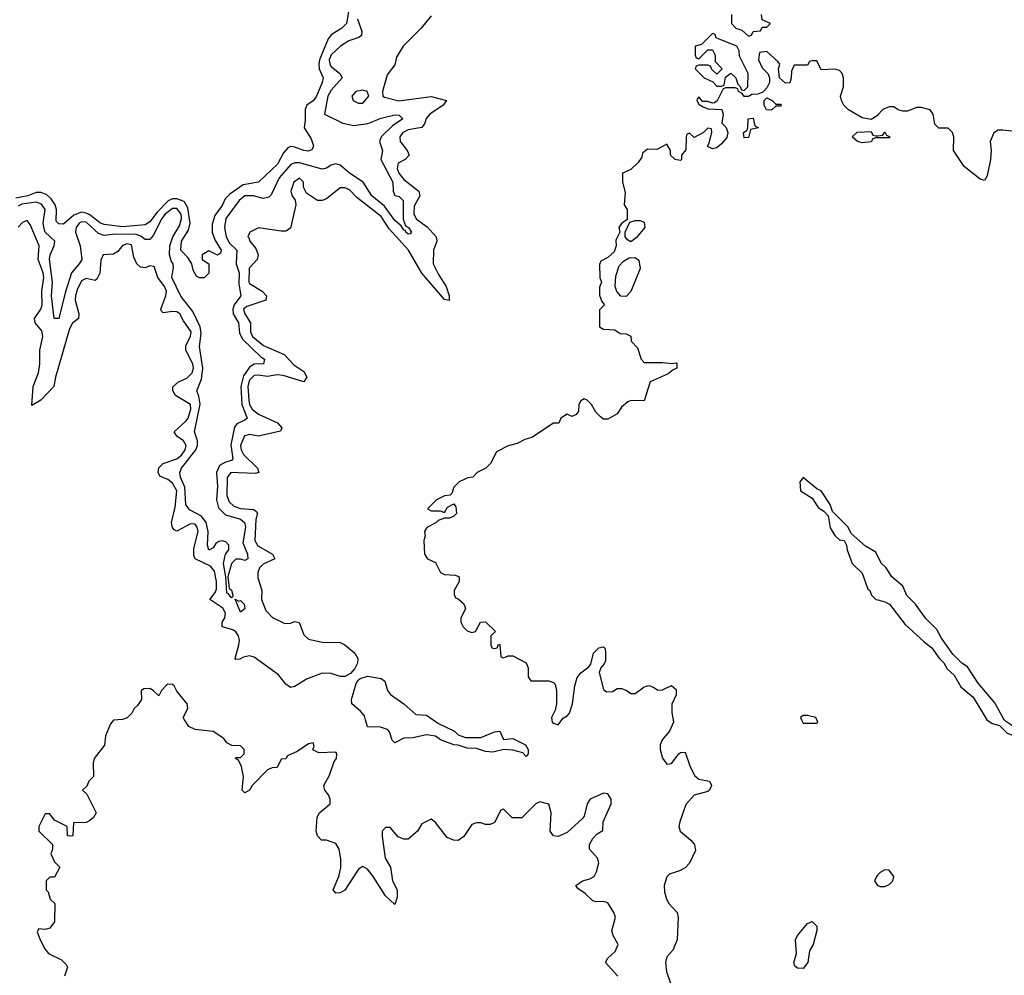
# Model space of a CAD drawing. Header units: inches. Extents: x 2601469 to 2753575, y 449403 to 582909.
# Tile 182 of 256: x 2636217 to 2640557, y 498874 to 503087. Entities that reach past the tile are written whole.
import ezdxf

# ---------------------------------------------------------------- set-up
doc = ezdxf.new("R2010")
doc.units = ezdxf.units.IN
doc.header["$MEASUREMENT"] = 0
for name, color, linetype in [('C6439', 7, 'Continuous'), ('C6449', 7, 'Continuous'), ('C6530', 7, 'Continuous'), ('C6540', 7, 'Continuous')]:
    doc.layers.add(name, color=color, linetype=linetype)

msp = doc.modelspace()

# ---------------------------------------------------------------- linework, layer by layer
at = {"layer": 'C6439', "color": 4}
for points, elevation in [([(2636650, 500000), (2636630, 499998), (2636616.9, 499983.1), (2636596, 499930), (2636591, 499889), (2636546, 499830), (2636541, 499810), (2636542, 499750), (2636522, 499730), (2636512.7, 499707.3), (2636494, 499690), (2636512.7, 499672.7), (2636554, 499590), (2636542, 499570), (2636525.4, 499554.6), (2636510, 499548), (2636454, 499546), (2636452, 499490), (2636447.3, 499487.3), (2636428.4, 499488.4), (2636426, 499530), (2636370, 499558), (2636350, 499586), (2636330, 499586), (2636302, 499530), (2636302, 499510), (2636362, 499450), (2636362, 499430), (2636354, 499410), (2636370, 499374), (2636394, 499350), (2636370, 499306), (2636350, 499306), (2636334, 499290), (2636334, 499250), (2636342, 499242), (2636352, 499210), (2636372, 499190), (2636371, 499109), (2636350, 499082), (2636330, 499075.3), (2636302, 499078), (2636294, 499066), (2636306.8, 499030), (2636328, 498990), (2636344, 498970), (2636402, 498942), (2636422, 498922), (2636427.3, 498910), (2636414.8, 498870)], 24), ([(2638852.7, 498870), (2638799, 498930), (2638809, 498950), (2638841.6, 498978.4), (2638855.1, 499010), (2638832.7, 499050), (2638826.6, 499070), (2638842.7, 499130), (2638836, 499150), (2638810, 499193.2), (2638790, 499199.3), (2638758, 499198), (2638742.7, 499202.7), (2638710, 499234), (2638676.4, 499256.4), (2638668, 499270), (2638698, 499290), (2638730, 499298.8), (2638748.7, 499310), (2638759.3, 499330), (2638769, 499370), (2638764, 499390), (2638728.7, 499430), (2638729, 499450), (2638743.2, 499476.8), (2638762, 499498), (2638787.3, 499512.7), (2638788.9, 499551.1), (2638824, 499630), (2638824, 499650), (2638810, 499674), (2638790, 499677.2), (2638731.3, 499650), (2638718.8, 499630), (2638704.5, 499575.5), (2638696.3, 499563.7), (2638630, 499504), (2638590, 499485.2), (2638569.4, 499489.4), (2638555.3, 499510), (2638559.3, 499590), (2638550, 499628), (2638510, 499639), (2638492, 499630), (2638430, 499568.7), (2638388.4, 499568.4), (2638350, 499606), (2638338, 499602), (2638310, 499548), (2638290, 499538), (2638270, 499538), (2638250, 499546), (2638230, 499546), (2638210, 499538), (2638174.8, 499485.2), (2638150, 499468.7), (2638128.9, 499468.9), (2638101.2, 499481.2), (2638050, 499548), (2638030, 499562), (2637990, 499542), (2637970.6, 499509.4), (2637930, 499474), (2637910, 499474), (2637884.7, 499484.7), (2637850, 499526), (2637830, 499526), (2637814, 499510), (2637814, 499486), (2637827.7, 499390), (2637850.8, 499350.8), (2637860.7, 499290), (2637880.7, 499250), (2637881, 499219), (2637870, 499186), (2637830, 499224), (2637775.1, 499310), (2637750, 499341.2), (2637730, 499354), (2637710, 499342), (2637650.5, 499249.5), (2637630, 499237.2), (2637610, 499235.3), (2637599, 499250), (2637624, 499310), (2637632.7, 499347.3), (2637632.3, 499387.7), (2637625.2, 499430), (2637610, 499455.3), (2637570, 499469), (2637548, 499470), (2637530, 499488), (2637524, 499510), (2637528.9, 499571.1), (2637538, 499590), (2637586, 499630), (2637586, 499650), (2637578, 499670), (2637562, 499690), (2637558, 499710), (2637583.2, 499756.8), (2637603.7, 499816.3), (2637613.2, 499830), (2637615.3, 499850), (2637610, 499858), (2637535.3, 499855.3), (2637508.4, 499868.4), (2637515.3, 499884.7), (2637510, 499898), (2637490, 499894), (2637439.8, 499860.2), (2637398, 499842), (2637390, 499828), (2637370, 499826), (2637352, 499790), (2637330, 499788.7), (2637310, 499779), (2637242, 499710), (2637230.7, 499689.3), (2637210, 499678), (2637198, 499690), (2637204, 499750), (2637194.6, 499794.6), (2637182, 499822), (2637168, 499830), (2637170, 499834), (2637190, 499834), (2637206, 499850), (2637206, 499870), (2637190, 499886), (2637152.7, 499887.3), (2637130, 499898), (2637117.2, 499917.2), (2637070, 499948), (2636990, 499957.2), (2636962, 499970), (2636944, 500000)], 24), ([(2638039.8, 500000), (2638063.4, 499983.4), (2638134, 499950), (2638150, 499934), (2638182, 499922), (2638250, 499922), (2638310, 499946.8), (2638334, 499950), (2638350, 499914), (2638390, 499917.3), (2638446, 499890), (2638458, 499870), (2638458, 499850), (2638450, 499838), (2638434, 499854), (2638390, 499866.6), (2638351.1, 499868.9), (2638302.8, 499857.2), (2638270, 499860.9), (2638230, 499874), (2638190, 499875.3), (2638149, 499889), (2638130, 499889.2), (2638072.5, 499912.5), (2638050, 499928), (2638010, 499934), (2637950, 499921.2), (2637910, 499919), (2637870, 499899), (2637859, 499910), (2637847.2, 499947.2), (2637838, 499958), (2637807.7, 499967.7), (2637749.6, 499969.6), (2637741.6, 500000)], 16), ([(2638562.8, 500000), (2638564.7, 499990), (2638570, 499984.7), (2638590, 499978), (2638607, 500000)], 24), ([(2639096.9, 500000), (2639098.8, 499990), (2639080.7, 499950), (2639048.8, 499911.2), (2639039.3, 499890), (2639039.3, 499870), (2639050, 499831.3), (2639070, 499804.9), (2639090, 499807.3), (2639122, 499850), (2639130, 499856), (2639150, 499858), (2639172.8, 499792.8), (2639193, 499753), (2639210, 499738.8), (2639258, 499730), (2639266, 499710), (2639258, 499690), (2639250, 499684), (2639190, 499668.7), (2639153.7, 499626.3), (2639126, 499550), (2639123, 499530), (2639128.8, 499508.8), (2639174.8, 499470), (2639191, 499450), (2639195.3, 499424.7), (2639170, 499368), (2639150, 499348), (2639125.4, 499334.6), (2639080.7, 499319.3), (2639070, 499308), (2639057.3, 499270), (2639058.8, 499241.2), (2639067.3, 499210), (2639078.8, 499190), (2639114.8, 499150), (2639118.8, 499130), (2639114.8, 499030), (2639095.5, 498984.5), (2639070, 498955.3), (2639063.8, 498930), (2639068.6, 498888.6), (2639110.4, 498770)], 24), ([(2639663, 500000), (2639670, 499986), (2639730, 499986), (2639735.3, 499990), (2639730.7, 500000)], 28), ([(2640000, 499316.6), (2639993.4, 499310), (2639984.9, 499290), (2639998, 499270), (2640000, 499269.1)], 28)]:
    msp.add_lwpolyline(points, dxfattribs=dict(at, elevation=elevation))
at = {"layer": 'C6439', "color": 4, "elevation": 24}
msp.add_lwpolyline([(2639670, 498904), (2639644.7, 498904.7), (2639634, 498914), (2639629.1, 498929.1), (2639641.2, 498970), (2639637, 499030), (2639646, 499050), (2639690, 499102), (2639710, 499111.3), (2639730.9, 499090.9), (2639731, 499071), (2639714, 499010), (2639698, 498982), (2639690.7, 498930)], close=True, dxfattribs=at)
at = {"layer": 'C6449', "color": 4, "elevation": 28}
for points in [[(2640479.6, 500000), (2640479.8, 499999.8), (2640503.5, 499983.5), (2640535.3, 499975.3), (2640570, 499942), (2640590, 499934), (2640598, 499942), (2640598, 499970), (2640557.2, 499997.2), (2640555.7, 500000)], [(2640000, 499269.1), (2640010, 499264.9), (2640030, 499266), (2640050, 499274), (2640066, 499290), (2640069.3, 499310), (2640050, 499337), (2640030, 499338.4), (2640010, 499326.6), (2640000, 499316.6)]]:
    msp.add_lwpolyline(points, dxfattribs=at)
at = {"layer": 'C6530', "color": 4}
for points, elevation in [([(2637674.1, 503165.9), (2637657.1, 503070), (2637637.3, 503050), (2637590, 503019.5), (2637577.2, 503002.8), (2637538.5, 502910), (2637535.2, 502890), (2637537, 502870), (2637554, 502830), (2637550.3, 502810), (2637524.9, 502750), (2637510, 502729.6), (2637482, 502710), (2637474.9, 502690), (2637475.9, 502644.1), (2637471.3, 502610), (2637502, 502562), (2637512, 502530), (2637506, 502514), (2637490, 502507.3), (2637470, 502509.6), (2637430, 502525.1), (2637410, 502527), (2637398.8, 502521.2), (2637380.2, 502499.8), (2637353.1, 502450), (2637270.2, 502369.7), (2637201.6, 502358.4), (2637142.6, 502317.4), (2637122.9, 502297.1), (2637110, 502267), (2637076.5, 502223.5), (2637065.4, 502185.4), (2637064.7, 502150), (2637076.8, 502116.8), (2637104.7, 502070), (2637102, 502058), (2637088.9, 502048.9), (2637050, 502068), (2637022, 502050), (2637022, 502030), (2637051, 502011), (2637050.8, 501969.2), (2637030, 501948.7), (2637008.9, 501948.9), (2636996.4, 501956.4), (2636982, 501982), (2636975.3, 502010), (2636958, 502038), (2636927, 502070), (2636929.7, 502110), (2636961.5, 502158.5), (2636967.8, 502190), (2636957.7, 502257.7), (2636943.5, 502283.5), (2636929.8, 502289.8), (2636910, 502296.2), (2636890, 502296.2), (2636871.4, 502288.6), (2636822.3, 502237.7), (2636790, 502195.6), (2636770, 502182), (2636670, 502173.1), (2636590, 502183.5), (2636570, 502191.1), (2636526.1, 502226.1), (2636510, 502234.3), (2636490, 502237.4), (2636455.3, 502224.7), (2636410, 502185.2), (2636390, 502186), (2636378, 502198), (2636378.9, 502250), (2636373, 502270), (2636356.4, 502296.4), (2636335.3, 502315.3), (2636310, 502325.3), (2636290, 502324.5), (2636253.4, 502310), (2636200.6, 502299.4)], 8), ([(2638030, 503104), (2637986.8, 503050), (2637906.8, 502970), (2637878.5, 502921.5), (2637870, 502888), (2637836.9, 502843.1), (2637816, 502770), (2637818, 502750), (2637824.9, 502744.9), (2637888.8, 502728.8), (2638030, 502748.7), (2638098, 502730), (2638084, 502710), (2638024.4, 502670), (2638009.2, 502650.8), (2638003.1, 502630), (2637990, 502612), (2637930, 502600.4), (2637906.4, 502590), (2637892.4, 502570), (2637894.4, 502550), (2637925.5, 502510), (2637933.4, 502490), (2637916, 502470), (2637885.7, 502454.3), (2637881.3, 502430), (2637888.9, 502410), (2637910, 502381.6), (2637976.3, 502330), (2637980.5, 502310), (2637955.9, 502264.1), (2637953.8, 502230), (2637966.7, 502206.7), (2638012.8, 502172.8), (2638053, 502130), (2638056.3, 502110), (2638040.3, 502070), (2638040.2, 502010), (2638063.1, 501963.1), (2638096.5, 501910), (2638110.3, 501870), (2638110, 501848.7), (2638090, 501853.2), (2637989.8, 501969.8), (2637931.1, 502071.1), (2637844.9, 502164.9), (2637810, 502219.1), (2637703.3, 502303.3), (2637670, 502337.2), (2637650, 502345.2), (2637630, 502345.2), (2637570, 502297.2), (2637550, 502289), (2637530, 502289.2), (2637481.2, 502321.2), (2637468.4, 502348.4), (2637468.7, 502370), (2637450, 502388.7), (2637426, 502370), (2637412, 502330), (2637418, 502310), (2637431, 502291), (2637434, 502270), (2637410, 502168), (2637390, 502154), (2637370, 502154), (2637270, 502169), (2637232, 502150), (2637222, 502130), (2637226.8, 502126.8), (2637230.8, 502110), (2637258, 502078), (2637267.7, 502050), (2637264, 502030), (2637228.8, 501991.2), (2637227.2, 501930), (2637230, 501924), (2637286, 501890), (2637304.7, 501870), (2637302, 501850), (2637218.3, 501821.7), (2637203.1, 501810), (2637208.7, 501790), (2637234.9, 501750), (2637233.7, 501710), (2637242.6, 501690), (2637292.4, 501650), (2637383, 501610), (2637425.5, 501565.5), (2637470, 501536.3), (2637483, 501510), (2637470, 501489.6), (2637378.6, 501518.6), (2637350, 501520.3), (2637310, 501514), (2637270, 501519.7), (2637250, 501517.7), (2637230, 501496.9), (2637222.5, 501470), (2637226.4, 501410), (2637230.2, 501390), (2637242.4, 501370), (2637270, 501348.1), (2637352.7, 501310), (2637372.8, 501287.2), (2637367.1, 501272.9), (2637270, 501251.2), (2637230, 501257.4), (2637207.4, 501252.6), (2637190.3, 501210), (2637192.9, 501190), (2637203.1, 501170), (2637264.9, 501110), (2637271, 501090), (2637254.3, 501085.7), (2637147.7, 501090), (2637131.3, 501068.7), (2637129.4, 500989.4), (2637140.9, 500960.9), (2637161.6, 500941.6), (2637190, 500932.1), (2637247.2, 500927.2), (2637259.5, 500919.5), (2637265.5, 500910), (2637257.4, 500882.6), (2637254, 500790), (2637267, 500767), (2637331, 500730), (2637341, 500710), (2637290, 500686), (2637274, 500670), (2637266, 500650), (2637266.6, 500626.6), (2637283.6, 500570), (2637282.3, 500530), (2637301.7, 500481.7), (2637331.8, 500451.8), (2637385.2, 500425.2), (2637410, 500426), (2637430, 500433.4), (2637448.5, 500428.5), (2637470, 500374.4), (2637490, 500356.1), (2637550, 500342), (2637630, 500341.6), (2637650, 500330.7), (2637694, 500294), (2637707.7, 500270), (2637706, 500250), (2637694.3, 500225.7), (2637675.4, 500204.6), (2637650, 500191.6), (2637630, 500191.8), (2637590, 500204.2), (2637550, 500206), (2637481.3, 500178.7), (2637430, 500147.3), (2637410, 500142.9), (2637390, 500158), (2637358, 500198), (2637250, 500276.9), (2637230, 500282.2), (2637203.2, 500276.8), (2637187.5, 500267.5), (2637170, 500266.6), (2637167.3, 500270), (2637183.1, 500330), (2637185.3, 500350), (2637181.2, 500370), (2637170, 500388.2), (2637157.1, 500397.1), (2637109.4, 500410), (2637109.7, 500430), (2637121.7, 500450), (2637123.9, 500470), (2637111.8, 500491.8), (2637055.1, 500530), (2637078.6, 500561.4), (2637083.8, 500576.2), (2637084.1, 500610), (2637075.5, 500655.5), (2637057.8, 500677.8), (2636989.8, 500709.8), (2636984.2, 500724.2), (2636984.9, 500755.1), (2637003.9, 500830), (2636999.8, 500850), (2636990, 500862), (2636970, 500864), (2636910, 500832.3), (2636898, 500838), (2636890, 500848.7), (2636885.6, 500870), (2636902.6, 500937.4), (2636909.8, 501010), (2636890, 501043.1), (2636870, 501058.9), (2636834.5, 501074.5), (2636827, 501090), (2636829.7, 501110.3), (2636849.2, 501130), (2636909.5, 501150), (2636930, 501166.7), (2636946.2, 501190), (2636950.9, 501210), (2636939.6, 501230), (2636909.2, 501250), (2636898, 501270), (2636950, 501316.5), (2636959.3, 501330), (2636971.7, 501370), (2636969.7, 501389.7), (2636903.7, 501430), (2636892.3, 501450), (2636892.5, 501467.5), (2636917.2, 501490), (2636953.6, 501506.4), (2636977.4, 501530), (2636983.1, 501550), (2636980.4, 501570), (2636949.6, 501630), (2636949.6, 501650), (2636969.6, 501690), (2636972.4, 501710), (2636938.6, 501758.6), (2636922.7, 501790), (2636910, 501798.4), (2636890, 501800.7), (2636850, 501794), (2636842, 501802), (2636839.3, 501810), (2636861.3, 501870), (2636864.2, 501890), (2636855.8, 501910), (2636826, 501950), (2636810, 501998), (2636790, 502002), (2636770, 501992.7), (2636750, 501996), (2636733.2, 502010), (2636719.5, 502039.5), (2636710, 502094), (2636690, 502098.4), (2636670, 502091.8), (2636650, 502064), (2636630, 502052.7), (2636584.7, 502050), (2636574, 502026), (2636570.4, 501969.6), (2636557.5, 501942.5), (2636550, 501937.2), (2636510, 501946), (2636490, 501936), (2636470, 501896), (2636462.6, 501870), (2636461.1, 501850), (2636477.3, 501790), (2636476, 501770), (2636450, 501749.4), (2636436.3, 501723.7), (2636374.9, 501510), (2636367.3, 501470), (2636310, 501409.2), (2636270, 501386), (2636277, 501470), (2636300.5, 501530), (2636305.7, 501570), (2636306, 501630), (2636318.7, 501690), (2636315.2, 501715.2), (2636286, 501750), (2636282, 501770), (2636309.8, 501810.2), (2636316.4, 501830), (2636314.2, 501890), (2636323.1, 501950), (2636320.9, 501970), (2636298.9, 502030), (2636303.5, 502090), (2636263.3, 502183.3), (2636250, 502201.2), (2636230, 502192.7), (2636210, 502171.8)], 16), ([(2637706, 503090), (2637725.5, 503034.5), (2637723, 503017), (2637712, 503008), (2637667.1, 502992.9), (2637630.5, 502970), (2637590, 502931.5), (2637581.5, 502910), (2637583.6, 502890), (2637590, 502880.4), (2637628, 502850), (2637639.1, 502830), (2637590, 502776.2), (2637575.3, 502750), (2637561, 502670), (2637641, 502630), (2637690, 502620.3), (2637750.9, 502629.1), (2637810, 502652), (2637870, 502667.7), (2637890, 502666), (2637906, 502650), (2637860.7, 502619.3), (2637810.4, 502570), (2637803.1, 502550), (2637816.3, 502510), (2637808.8, 502470), (2637861.7, 502370), (2637862.8, 502330), (2637870, 502312), (2637890, 502306.8), (2637906.8, 502290), (2637906.8, 502206.8), (2637918, 502178), (2637930.7, 502170), (2637944.7, 502150), (2637938, 502142), (2637930, 502141.2), (2637919, 502150), (2637917.2, 502157.2), (2637910, 502159), (2637898, 502178), (2637870, 502202), (2637824.5, 502264.5), (2637769.7, 502310), (2637730.8, 502370.8), (2637670, 502409.7), (2637630, 502445.1), (2637610, 502451), (2637590, 502445.1), (2637570, 502431.8), (2637550, 502427.3), (2637450, 502455.4), (2637430, 502455.8), (2637412.4, 502447.6), (2637360.3, 502390), (2637325.3, 502314.7), (2637315.6, 502304.4), (2637290, 502298), (2637248, 502310), (2637210, 502309.6), (2637184.9, 502290), (2637125.5, 502210), (2637119.7, 502170), (2637126.5, 502130), (2637141.9, 502101.9), (2637174, 502070), (2637171.3, 502010), (2637184.5, 501970), (2637182.8, 501922.8), (2637191.8, 501870), (2637162.8, 501830), (2637155.9, 501810), (2637158.6, 501790), (2637180.8, 501750), (2637185.7, 501705.7), (2637198.8, 501678.8), (2637280.3, 501600.3), (2637296, 501590), (2637292, 501570), (2637250, 501568.2), (2637230, 501555.1), (2637203, 501517), (2637192.4, 501470), (2637196.3, 501390), (2637219.1, 501330), (2637210, 501320.9), (2637174.4, 501305.6), (2637163.7, 501290), (2637147.2, 501212.8), (2637157.1, 501150), (2637150, 501142.9), (2637124, 501136), (2637098.3, 501121.7), (2637084.9, 501090), (2637088.2, 501030), (2637084.9, 500970), (2637094, 500934), (2637124.1, 500904.1), (2637190, 500884.9), (2637207.3, 500870), (2637212, 500850), (2637201.1, 500781.1), (2637221, 500730), (2637222, 500710), (2637210, 500702), (2637190, 500708.7), (2637170, 500708.7), (2637150.8, 500689.2), (2637134.8, 500630), (2637140.7, 500580.7), (2637150, 500571.3), (2637156, 500550), (2637156.9, 500543.1), (2637150, 500538), (2637136.4, 500556.4), (2637130, 500558), (2637125.2, 500630), (2637115.3, 500690), (2637124, 500730), (2637139, 500750), (2637139, 500770), (2637125.2, 500785.2), (2637110, 500789.2), (2637094.4, 500785.6), (2637082, 500778), (2637070, 500758), (2637050, 500748), (2637045.2, 500770), (2637048.4, 500830), (2637038.7, 500870), (2637018.6, 500898.6), (2636965.9, 500925.9), (2636950, 500949), (2636945.2, 501025.2), (2636926.3, 501070), (2636922.9, 501090), (2636929.6, 501110), (2636993.6, 501190), (2637000.5, 501210), (2637000.5, 501230), (2636987.6, 501270), (2637012.4, 501392.4), (2637007.3, 501427.3), (2636998.4, 501450), (2637017.8, 501502.2), (2637025, 501550), (2637010, 501646), (2637016.6, 501703.4), (2637013, 501733), (2636979.6, 501799.6), (2636927.6, 501867.6), (2636887.6, 501950), (2636894.9, 501994.9), (2636893.6, 502010), (2636884, 502024), (2636876.8, 502050), (2636878.5, 502090), (2636892.7, 502130), (2636921.6, 502178.4), (2636929.9, 502210), (2636928.4, 502230), (2636910, 502254), (2636890, 502254.5), (2636858.2, 502230), (2636843.2, 502210), (2636804.9, 502135), (2636790, 502117.6), (2636770, 502117.6), (2636751.6, 502131.6), (2636730, 502140.3), (2636638.2, 502141.8), (2636590, 502135.1), (2636564.1, 502144.1), (2636510, 502193.8), (2636490, 502195.8), (2636479.5, 502190), (2636465.4, 502170), (2636463.6, 502150), (2636483.6, 502090), (2636490.4, 502030), (2636479.3, 502010), (2636446, 501970), (2636417.4, 501882.6), (2636390, 501768.7), (2636369.5, 501770), (2636356.9, 501870), (2636362, 501930), (2636348.7, 502031.3), (2636351.1, 502050), (2636369.6, 502090), (2636371.8, 502110), (2636330, 502149.6), (2636324.7, 502164.7), (2636321.2, 502190), (2636329.7, 502250), (2636313.5, 502273.5), (2636290, 502282.2), (2636226.6, 502273.4), (2636210, 502264)], 12), ([(2639354, 503110), (2639354, 503070), (2639374, 503050), (2639399.8, 503039.8), (2639430, 503014), (2639442, 503018), (2639450, 503034), (2639482, 503038), (2639490, 503054), (2639510, 503054), (2639526, 503070), (2639490, 503086), (2639486, 503110)], 24), ([(2640000, 502666.5), (2639996.9, 502663.1), (2639970, 502646), (2639930, 502654), (2639869.4, 502689.4), (2639849.4, 502709.4), (2639839, 502730), (2639835.3, 502750), (2639848.7, 502790), (2639848.7, 502830), (2639842, 502850), (2639830, 502862), (2639810, 502868.7), (2639750, 502866), (2639730, 502906), (2639710, 502906), (2639698, 502902), (2639690, 502886), (2639630, 502886), (2639619.6, 502860.4), (2639618, 502830), (2639611.6, 502808.4), (2639592.7, 502807.3), (2639566, 502830), (2639562, 502870), (2639568, 502890), (2639560.4, 502900.4), (2639510, 502946), (2639478, 502942), (2639474, 502910), (2639490, 502874), (2639514, 502850), (2639522, 502830), (2639522, 502810), (2639510, 502786), (2639492.7, 502767.3), (2639470, 502758), (2639443.6, 502756.4), (2639430, 502748), (2639410, 502748), (2639402, 502762), (2639386, 502770), (2639382, 502782), (2639370, 502786), (2639330, 502786), (2639318, 502782), (2639291.6, 502728.4), (2639279.6, 502720.4), (2639270, 502718), (2639250, 502726), (2639226, 502726), (2639210, 502746), (2639203.6, 502736.4), (2639202, 502730), (2639210, 502714), (2639230, 502702), (2639250, 502694), (2639312, 502690), (2639318, 502670), (2639312, 502630), (2639330.9, 502610.9), (2639338.8, 502590), (2639333.2, 502566.8), (2639310, 502539), (2639290, 502522), (2639270, 502518), (2639248, 502528), (2639256.4, 502543.6), (2639268, 502590), (2639266, 502606), (2639250, 502608), (2639231.3, 502588.7), (2639190, 502568), (2639170, 502586), (2639158, 502582), (2639154, 502570), (2639152.7, 502512.7), (2639134, 502490), (2639134, 502470), (2639130, 502466), (2639106, 502470), (2639086, 502490), (2639086, 502510), (2639070, 502538), (2639026, 502514), (2638983.6, 502516.4), (2638962, 502498), (2638959.6, 502480.4), (2638943.6, 502456.4), (2638910, 502426), (2638874, 502410), (2638874, 502370), (2638885.4, 502325.4), (2638882, 502270), (2638894, 502250), (2638894, 502206), (2638870, 502188), (2638858, 502170), (2638862, 502150), (2638844.7, 502115.3), (2638846, 502090), (2638837.3, 502062.7), (2638810, 502038), (2638778, 502022), (2638772.7, 502007.3), (2638774, 501950), (2638782, 501930), (2638772.7, 501907.3), (2638772.7, 501872.7), (2638783.6, 501843.6), (2638794, 501830), (2638772.7, 501807.3), (2638772.7, 501732.7), (2638790, 501722), (2638839.6, 501719.6), (2638863.6, 501703.6), (2638890, 501702), (2638911.3, 501691.3), (2638912, 501670), (2638939.8, 501639.8), (2638956, 501590), (2638970, 501576), (2639050, 501576), (2639090, 501571), (2639110, 501574), (2639114, 501570), (2639114, 501550), (2639096.9, 501543.1), (2639075.3, 501524.7), (2638996, 501490), (2638970, 501406), (2638910, 501408), (2638898, 501402), (2638870, 501378), (2638851.1, 501348.9), (2638810, 501326), (2638790, 501326), (2638776.4, 501336.4), (2638756.4, 501356.4), (2638738, 501390), (2638718, 501410), (2638705.4, 501414.6), (2638690, 501406), (2638682, 501390), (2638679.6, 501360.4), (2638670, 501346), (2638650, 501338), (2638630, 501348), (2638602, 501330), (2638592.7, 501307.3), (2638570, 501308), (2638474.8, 501245.2), (2638443.5, 501236.5), (2638410, 501218), (2638370, 501208.7), (2638318, 501182), (2638292, 501130), (2638271.1, 501108.9), (2638234, 501090), (2638214, 501070), (2638192.7, 501067.3), (2638154, 501050), (2638130, 501026), (2638122, 500998), (2638114, 500990), (2638090, 500988), (2638054, 500970), (2638014, 500930), (2638030, 500922), (2638070, 500922), (2638090, 500914), (2638103.1, 500936.9), (2638130, 500952), (2638139.6, 500939.6), (2638142, 500910), (2638130, 500898), (2638111.1, 500888.9), (2638090, 500888.7), (2638061, 500879), (2638050.9, 500869.1), (2638011.6, 500848.4), (2638002, 500830), (2638004.7, 500810), (2637998, 500790), (2638002, 500730), (2638014, 500710), (2638050, 500694), (2638072, 500650), (2638090, 500641), (2638138, 500638), (2638154, 500630), (2638154, 500610), (2638132, 500570), (2638132.7, 500552.7), (2638138, 500538), (2638150, 500534), (2638172.7, 500512.7), (2638179.6, 500499.6), (2638182, 500490), (2638162, 500450), (2638162, 500430), (2638172, 500410), (2638190, 500392), (2638210, 500384.7), (2638226, 500390), (2638248.7, 500431.3), (2638270, 500432), (2638314, 500390), (2638294, 500370), (2638294, 500330), (2638298, 500318), (2638310, 500314), (2638322, 500318), (2638327.3, 500332.7), (2638332.7, 500332.7), (2638338, 500278), (2638350, 500274), (2638370, 500282), (2638390, 500282), (2638450, 500252), (2638458, 500230), (2638458, 500190), (2638470, 500172), (2638550, 500171.3), (2638570, 500164.7), (2638577.3, 500157.3), (2638582.8, 500130), (2638582.8, 500070), (2638577.3, 500042.7), (2638561, 500010), (2638562.8, 500000)], 24), ([(2640000, 502566), (2639990, 502566), (2639978, 502562), (2639970, 502548), (2639930, 502544), (2639910, 502549), (2639886, 502570), (2639908.9, 502591.1), (2639970, 502594), (2639978, 502578), (2639990, 502574), (2640000, 502575.3)], 24), ([(2640000, 500720.2), (2639990, 500739), (2639945.6, 500765.6), (2639882, 500822), (2639869, 500850), (2639799, 500919), (2639789, 500950), (2639750, 501009), (2639730, 501019), (2639670, 501068.7), (2639656, 501050), (2639658, 501010), (2639710, 500978), (2639736.8, 500936.8), (2639760.7, 500920.7), (2639779.9, 500899.9), (2639790, 500846), (2639810, 500812), (2639830, 500794), (2639851.3, 500791.3), (2639862, 500770), (2639864.7, 500750), (2639886, 500690), (2639930, 500646), (2639955.9, 500575.9), (2639964.7, 500570), (2639971.3, 500550), (2639990.9, 500530.9), (2640000, 500528.6)], 28), ([(2638607, 500000), (2638612.7, 500007.3), (2638630, 500017.3), (2638640.9, 500030), (2638654, 500070), (2638663.7, 500150), (2638674, 500186), (2638690, 500206.8), (2638725.6, 500234.4), (2638734, 500246), (2638746.6, 500293.4), (2638770, 500318), (2638790, 500322), (2638796, 500316), (2638799.8, 500299.8), (2638799.8, 500260.2), (2638793.7, 500246.3), (2638778, 500230), (2638771.3, 500208.7), (2638790, 500134), (2638803.6, 500123.6), (2638830, 500124.7), (2638850, 500138), (2638870, 500138), (2638890, 500131), (2638910, 500116), (2638930, 500116), (2638970, 500146), (2638990, 500151), (2639010, 500144.7), (2639030, 500131.3), (2639050, 500132), (2639090, 500151.3), (2639110, 500134), (2639111, 500110), (2639090.9, 500069.1), (2639090.9, 500030.9), (2639096.9, 500000)], 24), ([(2637741.6, 500000), (2637737.1, 500017.1), (2637718.8, 500038.8), (2637680.7, 500070), (2637679.5, 500090), (2637700.4, 500159.6), (2637706.9, 500173.1), (2637718.3, 500181.7), (2637750, 500193), (2637810, 500182), (2637826.8, 500170), (2637838.7, 500130), (2637852.1, 500112.1), (2637910, 500070.3), (2637963.8, 500023.8), (2638010, 500021), (2638039.8, 500000)], 16), ([(2636944, 500000), (2636938, 500010), (2636958, 500050), (2636955.3, 500070), (2636910, 500126), (2636898, 500150), (2636890, 500155.3), (2636870, 500158), (2636865.4, 500154.6), (2636842, 500130), (2636830, 500106), (2636806, 500130), (2636790, 500138), (2636763.6, 500136.4), (2636752.7, 500127.3), (2636754, 500090), (2636736.9, 500063.1), (2636722, 500050), (2636711.1, 500028.9), (2636691, 500009), (2636670, 500002), (2636650, 500000)], 24), ([(2639730.7, 500000), (2639726, 500010), (2639690, 500019), (2639670, 500019), (2639658, 500010), (2639663, 500000)], 28)]:
    msp.add_lwpolyline(points, dxfattribs=dict(at, elevation=elevation))
for points, elevation in [([(2639270, 503026), (2639222, 502978), (2639194, 502970), (2639194, 502930), (2639198, 502918), (2639210, 502914), (2639250, 502954), (2639270, 502954), (2639282, 502930), (2639282, 502902), (2639314, 502870), (2639290, 502846), (2639267.3, 502867.3), (2639262, 502882), (2639250, 502886), (2639210, 502886), (2639198, 502882), (2639194, 502870), (2639234, 502830), (2639272.7, 502812.7), (2639290, 502794), (2639310, 502794), (2639322, 502798), (2639327.3, 502832.7), (2639351.6, 502851.6), (2639374, 502830), (2639382, 502802), (2639392.7, 502792.7), (2639398, 502778), (2639410, 502774), (2639426, 502790), (2639428, 502850), (2639390, 502926), (2639388.7, 502950), (2639378, 502970), (2639300.4, 503000.4), (2639287.3, 503007.3), (2639282, 503022)], 24), ([(2637730, 502776), (2637698, 502770), (2637681, 502750), (2637686.8, 502730), (2637710, 502718), (2637730, 502718), (2637755.3, 502750), (2637748, 502770)], 16), ([(2639550, 502714), (2639570, 502714), (2639574, 502710), (2639570, 502706), (2639550, 502706), (2639530, 502688), (2639508.7, 502688.7), (2639498, 502710), (2639498, 502730), (2639510, 502742), (2639534, 502730)], 24), ([(2639410, 502566), (2639408, 502590), (2639422, 502598), (2639426, 502610), (2639428, 502650), (2639450, 502652), (2639458, 502618), (2639474, 502610), (2639438, 502602), (2639430, 502568)], 24), ([(2638910, 502108), (2638896.4, 502116.4), (2638886, 502130), (2638886, 502150), (2638906, 502194), (2638930, 502202), (2638950, 502202), (2638970, 502194), (2638972, 502170), (2638934.4, 502125.6)], 24), ([(2638890, 501866), (2638867.3, 501867.3), (2638848.4, 501888.4), (2638842, 501910), (2638844.7, 501955.3), (2638859, 502001), (2638878.6, 502021.4), (2638903.1, 502036.9), (2638930, 502038), (2638946.4, 502026.4), (2638951.3, 501990), (2638911.3, 501888.7)], 24), ([(2637183.6, 500523.6), (2637190, 500526), (2637206, 500510), (2637210, 500488.7), (2637190, 500475.3), (2637167.3, 500532.7)], 12)]:
    msp.add_lwpolyline(points, close=True, dxfattribs=dict(at, elevation=elevation))
at = {"layer": 'C6540', "color": 4}
for points, elevation in [([(2640590, 502595.3), (2640550, 502599), (2640530, 502599), (2640510, 502588), (2640494.8, 502550), (2640498.8, 502510), (2640496.3, 502470), (2640482, 502398), (2640470, 502378), (2640450, 502384), (2640379.3, 502439.3), (2640333.2, 502510), (2640334, 502570), (2640328, 502590), (2640310, 502608), (2640268.4, 502608.4), (2640250, 502626), (2640244, 502670), (2640230, 502688.7), (2640190, 502699), (2640170, 502699), (2640130, 502684), (2640110, 502684), (2640089.3, 502689.3), (2640070, 502702), (2640050, 502702), (2640022, 502690), (2640000, 502666.5)], 24), ([(2640000, 502575.3), (2640022, 502578), (2640030, 502592), (2640038, 502578), (2640052, 502570), (2640050, 502566), (2640000, 502566)], 24), ([(2640555.7, 500000), (2640515.5, 500075.5), (2640442, 500162), (2640394, 500234), (2640369.3, 500249.3), (2640329.3, 500289.3), (2640280.2, 500360.2), (2640258.9, 500398.9), (2640210, 500449), (2640165.2, 500510), (2640127.6, 500547.6), (2640109.2, 500590), (2640061.2, 500630), (2640036, 500670), (2640016, 500690), (2640000, 500720.2)], 28), ([(2640000, 500528.6), (2640030, 500521), (2640050.5, 500510.5), (2640119.8, 500419.8), (2640203.5, 500343.5), (2640238, 500318), (2640270, 500272), (2640290.9, 500250.9), (2640305.4, 500225.4), (2640336.3, 500196.3), (2640364.9, 500144.9), (2640419.9, 500099.9), (2640479.6, 500000)], 28)]:
    msp.add_lwpolyline(points, dxfattribs=dict(at, elevation=elevation))

doc.saveas('drawing.dxf')
